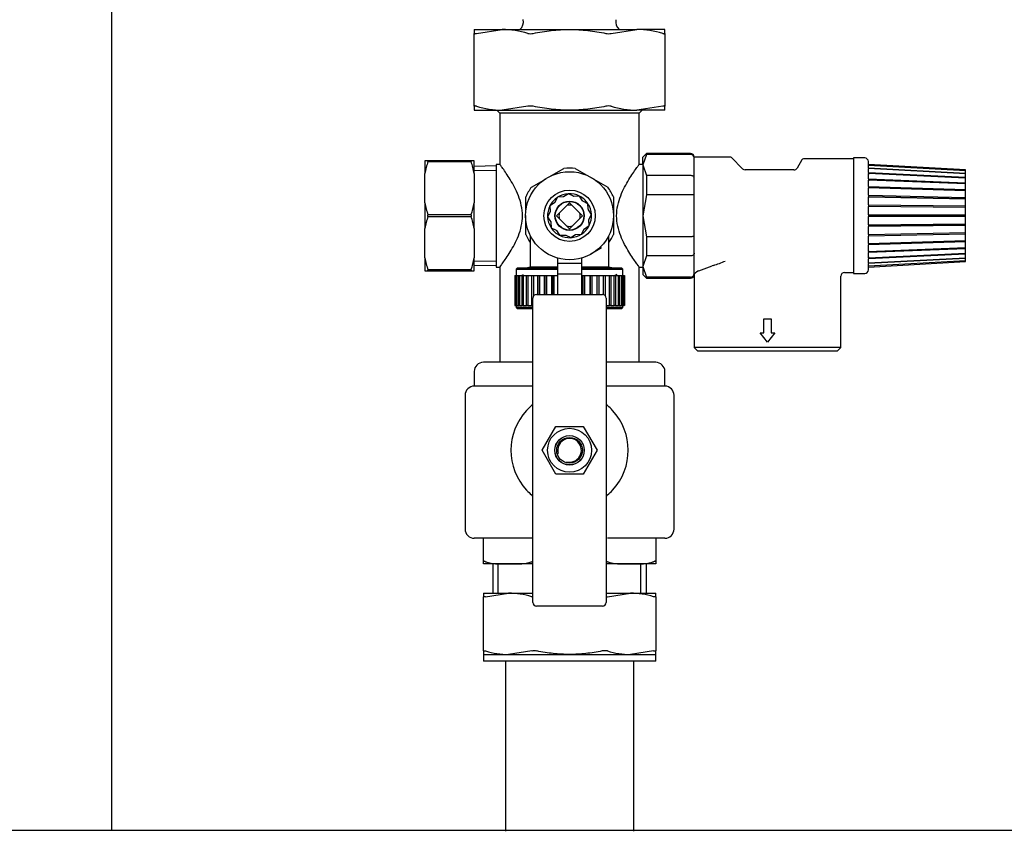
# Model space of a CAD drawing. Header units: millimetres. Extents: x -26820 to -12632, y -5851 to 1958.
# Tile 66 of 95: x -18859 to -18832, y 757 to 779. Entities that reach past the tile are written whole.
import ezdxf

# ---------------------------------------------------------------- set-up
doc = ezdxf.new("R2010")
doc.units = ezdxf.units.MM

# ---------------------------------------------------------------- blocks, each defined once
blk = doc.blocks.new('FRAME FRONT DN65 2X')
at = {"linetype": 'Continuous'}
blk.add_line((554, 825.81), (554, 413.05), dxfattribs=at)
blk = doc.blocks.new('2xF')
at = {"linetype": 'Continuous'}
for p, q in [((679.01, 631.6), (686.62, 631.6)), ((679.01, 631.6), (679.01, 630.54)), ((679.59, 630.54), (686.62, 631.6)), ((686.62, 631.6), (705.01, 631.6)), ((705.01, 631.6), (723.39, 631.6)), ((716.36, 630.54), (723.39, 631.6)), ((731.01, 631.6), (723.39, 631.6)), ((731.01, 630.54), (731.01, 631.6)), ((679.01, 610.66), (679.01, 630.54)), ((731.01, 630.54), (731.01, 610.66)), ((679.01, 610.66), (679.01, 609.6)), ((693.65, 610.66), (686.62, 609.6)), ((730.42, 610.66), (723.39, 609.6)), ((731.01, 609.6), (731.01, 610.66)), ((679.01, 609.6), (686.62, 609.6)), ((685.21, 609.6), (686.01, 608.8)), ((724.01, 608.8), (686.01, 608.8)), ((686.01, 608.8), (686.01, 594.65)), ((686.62, 609.6), (705.01, 609.6)), ((705.01, 609.6), (723.39, 609.6)), ((731.01, 609.6), (723.39, 609.6)), ((724.01, 608.8), (724.81, 609.6)), ((724.01, 594.65), (724.01, 608.8)), ((726.01, 597.8), (725.01, 596.8)), ((726.01, 597.53), (725.01, 594.65)), ((725.01, 594.65), (725.01, 596.8)), ((726.01, 597.53), (726.01, 597.8)), ((738.01, 597.8), (726.01, 597.8)), ((738.01, 597.53), (726.01, 597.53)), ((739.01, 596.57), (739.01, 596.8)), ((748.8, 596.8), (739.01, 596.8)), ((739.01, 594.65), (739.01, 596.57)), ((752.21, 593.59), (749.15, 596.65)), ((782.51, 596.55), (782.51, 565.05)), ((785.52, 596.55), (782.51, 596.55)), ((666.37, 595.8), (665.51, 595.8)), ((665.51, 595.8), (665.51, 592.31)), ((678.14, 595.8), (666.37, 595.8)), ((666.37, 595.59), (666.37, 595.8)), ((666.37, 595.59), (678.14, 595.59)), ((679.01, 595.8), (678.14, 595.8)), ((678.14, 595.8), (678.14, 595.59)), ((679.01, 592.31), (679.01, 595.8)), ((685.01, 594.38), (679.01, 594.27)), ((685.01, 594.8), (685.01, 566.8)), ((686.12, 594.8), (685.01, 594.8)), ((699.49, 591.41), (703.46, 593.71)), ((706.55, 593.71), (715.41, 588.59)), ((725.01, 594.8), (723.9, 594.8)), ((725.01, 594.65), (726.01, 591.78)), ((725.01, 594.65), (725.01, 580.8)), ((739.01, 591.01), (739.01, 594.65)), ((768.36, 596.05), (767.06, 593.8)), ((782.51, 596.3), (768.8, 596.3)), ((786.54, 594.79), (786.52, 595.57)), ((813.01, 593.3), (786.54, 594.79)), ((786.54, 594.57), (786.54, 594.79)), ((786.54, 594.57), (813.01, 593.1)), ((786.54, 594.57), (786.54, 594.48)), ((813.01, 593.01), (786.54, 594.48)), ((786.54, 593.82), (786.54, 594.48)), ((786.54, 593.82), (813.01, 592.43)), ((786.54, 593.82), (786.54, 593.64)), ((665.51, 584.28), (665.51, 592.31)), ((679.01, 592.31), (679.01, 584.28)), ((679.03, 593.11), (685.01, 593.21)), ((738.01, 591.78), (726.01, 591.78)), ((726.01, 591.78), (726.01, 586.54)), ((739.01, 586.37), (739.01, 591.01)), ((766.2, 593.3), (752.92, 593.3)), ((813.01, 592.26), (786.54, 593.64)), ((786.54, 592.57), (786.54, 593.64)), ((786.54, 592.57), (813.01, 591.32)), ((786.54, 592.57), (786.55, 592.02)), ((813.01, 591.06), (786.54, 592.31)), ((786.54, 590.86), (786.54, 592.31)), ((813.01, 593.1), (813.01, 593.3)), ((813.01, 593.01), (813.01, 593.1)), ((813.01, 592.43), (813.01, 593.01)), ((813.01, 592.26), (813.01, 592.43)), ((813.01, 591.32), (813.01, 592.26)), ((813.01, 591.06), (813.01, 591.32)), ((813.01, 589.8), (813.01, 591.06)), ((694.6, 588.59), (698.61, 590.9)), ((786.54, 590.86), (813.01, 589.8)), ((786.54, 590.86), (786.55, 590.34)), ((813.01, 589.47), (786.54, 590.53)), ((786.54, 588.77), (786.54, 590.53)), ((786.54, 588.77), (813.01, 587.93)), ((786.54, 588.77), (786.55, 588.3)), ((813.01, 587.55), (786.54, 588.38)), ((786.54, 586.37), (786.54, 588.38)), ((813.01, 589.47), (813.01, 589.8)), ((813.01, 587.93), (813.01, 589.47)), ((693.06, 582.45), (693.06, 585.92)), ((701.73, 585.82), (701.03, 584.46)), ((703.25, 585.91), (701.73, 585.82)), ((704.68, 586.79), (703.4, 585.95)), ((706.04, 586.1), (704.68, 586.79)), ((707.72, 586.15), (706.19, 586.07)), ((708.55, 584.87), (707.72, 586.15)), ((716.96, 585.92), (716.96, 581.36)), ((726.01, 586.54), (725.01, 580.8)), ((738.01, 586.54), (726.01, 586.54)), ((739.01, 580.8), (739.01, 586.37)), ((786.54, 586.37), (813.01, 585.8)), ((786.54, 586.37), (786.55, 585.96)), ((786.55, 585.96), (786.54, 585.94)), ((813.01, 585.37), (786.54, 585.94)), ((786.54, 583.76), (786.54, 585.94)), ((786.55, 585.96), (813.01, 585.39)), ((813.01, 587.55), (813.01, 587.93)), ((813.01, 585.8), (813.01, 587.55)), ((813.01, 585.39), (813.01, 585.8)), ((665.51, 584.28), (665.51, 577.31)), ((679.01, 577.31), (679.01, 584.28)), ((700.93, 584.34), (699.65, 583.51)), ((699.65, 583.51), (699.74, 581.98)), ((704.28, 583.61), (702.2, 581.53)), ((705.01, 584.33), (704.28, 583.61)), ((705.74, 583.61), (705.01, 584.33)), ((707.81, 581.53), (705.74, 583.61)), ((710.03, 584.08), (708.66, 584.77)), ((710.11, 582.55), (710.03, 584.08)), ((786.54, 583.76), (813.01, 583.46)), ((786.54, 583.76), (786.55, 583.43)), ((786.55, 583.43), (786.54, 583.3)), ((813.01, 583.01), (786.54, 583.3)), ((786.54, 581.03), (786.54, 583.3)), ((786.55, 583.43), (813.01, 583.14)), ((813.01, 585.37), (813.01, 585.39)), ((813.01, 583.46), (813.01, 585.37)), ((813.01, 583.14), (813.01, 583.46)), ((813.01, 583.01), (813.01, 583.14)), ((813.01, 581.03), (813.01, 583.01)), ((678.14, 581.01), (666.37, 581.01)), ((666.37, 580.59), (666.37, 581.01)), ((666.37, 580.59), (678.14, 580.59)), ((678.14, 581.01), (678.14, 580.59)), ((693.06, 575.68), (693.06, 580.87)), ((699.71, 581.83), (699.02, 580.47)), ((699.02, 580.47), (699.85, 579.19)), ((702.2, 581.53), (701.47, 580.8)), ((701.47, 580.8), (702.2, 580.07)), ((708.54, 580.8), (707.81, 581.53)), ((707.81, 580.07), (708.54, 580.8)), ((711, 581.13), (710.16, 582.41)), ((710.31, 579.76), (711, 581.13)), ((716.96, 580.53), (716.96, 575.68)), ((725.01, 580.8), (726.01, 575.05)), ((725.01, 580.8), (725.01, 566.94)), ((739.01, 575.23), (739.01, 580.8)), ((786.54, 581.03), (813.01, 581.03)), ((786.54, 581.03), (786.55, 580.8)), ((786.55, 580.8), (786.54, 580.57)), ((813.01, 580.57), (786.54, 580.57)), ((786.54, 578.3), (786.54, 580.57)), ((786.55, 580.8), (813.01, 580.8)), ((813.01, 580.8), (813.01, 581.03)), ((813.01, 580.57), (813.01, 580.8)), ((813.01, 578.59), (813.01, 580.57)), ((699.9, 579.04), (699.98, 577.52)), ((702.2, 580.07), (704.28, 577.99)), ((704.28, 577.99), (705.01, 577.26)), ((705.01, 577.26), (705.74, 577.99)), ((705.74, 577.99), (707.81, 580.07)), ((709.08, 577.25), (710.36, 578.09)), ((710.36, 578.09), (710.28, 579.62)), ((786.54, 578.3), (813.01, 578.59)), ((786.54, 578.3), (786.55, 578.17)), ((786.55, 578.17), (786.54, 577.84)), ((813.01, 578.13), (786.54, 577.84)), ((786.54, 575.66), (786.54, 577.84)), ((786.55, 578.17), (813.01, 578.46)), ((813.01, 578.46), (813.01, 578.59)), ((813.01, 578.13), (813.01, 578.46)), ((813.01, 576.23), (813.01, 578.13)), ((665.51, 569.28), (665.51, 577.31)), ((679.01, 577.31), (679.01, 569.28)), ((694.26, 575.25), (694.26, 566.8)), ((699.98, 577.52), (701.35, 576.83)), ((701.46, 576.73), (702.3, 575.45)), ((702.3, 575.45), (703.83, 575.53)), ((703.97, 575.5), (705.34, 574.81)), ((705.34, 574.81), (706.62, 575.64)), ((706.76, 575.69), (708.29, 575.78)), ((708.29, 575.78), (708.98, 577.14)), ((715.76, 566.8), (715.76, 575.25)), ((738.01, 575.05), (726.01, 575.05)), ((726.01, 575.05), (726.01, 569.81)), ((739.01, 570.59), (739.01, 575.23)), ((786.54, 575.66), (813.01, 576.23)), ((813.01, 575.8), (786.54, 575.23)), ((786.54, 575.66), (786.55, 575.63)), ((786.55, 575.63), (786.54, 575.23)), ((786.54, 573.22), (786.54, 575.23)), ((786.55, 575.63), (813.01, 576.21)), ((813.01, 576.21), (813.01, 576.23)), ((813.01, 575.8), (813.01, 576.21)), ((813.01, 574.05), (813.01, 575.8)), ((786.54, 573.22), (813.01, 574.05)), ((813.01, 573.66), (786.54, 572.83)), ((786.55, 573.3), (786.54, 572.83)), ((786.54, 571.07), (786.54, 572.83)), ((813.01, 573.66), (813.01, 574.05)), ((813.01, 572.13), (813.01, 573.66)), ((713.68, 572.01), (710.77, 570.33)), ((726.01, 569.81), (725.01, 566.94)), ((738.01, 569.81), (726.01, 569.81)), ((739.01, 566.94), (739.01, 570.59)), ((786.54, 571.07), (813.01, 572.13)), ((813.01, 571.8), (786.54, 570.74)), ((786.55, 571.25), (786.54, 570.74)), ((786.54, 569.29), (786.54, 570.74)), ((786.54, 569.29), (813.01, 570.54)), ((813.01, 570.28), (786.54, 569.03)), ((786.55, 569.58), (786.54, 569.03)), ((813.01, 571.8), (813.01, 572.13)), ((813.01, 570.54), (813.01, 571.8)), ((813.01, 570.28), (813.01, 570.54)), ((813.01, 569.34), (813.01, 570.28)), ((665.51, 569.28), (665.51, 565.8)), ((679.01, 565.8), (679.01, 569.28)), ((679.01, 567.33), (685.01, 567.22)), ((679.03, 568.49), (685.01, 568.38)), ((685.01, 566.8), (686.01, 566.8)), ((686.01, 566.8), (686.01, 540.8)), ((694.26, 566.8), (693.14, 566.5)), ((701.76, 566.8), (694.26, 566.8)), ((701.76, 569.25), (701.76, 567.8)), ((708.26, 567.8), (701.76, 567.8)), ((701.76, 567.8), (701.76, 564.85)), ((708.26, 569.25), (708.26, 567.8)), ((708.26, 567.8), (708.26, 564.85)), ((715.76, 566.8), (708.26, 566.8)), ((716.88, 566.5), (715.76, 566.8)), ((724.01, 540.8), (724.01, 566.8)), ((724.01, 566.8), (725.01, 566.8)), ((725.01, 566.94), (726.01, 564.07)), ((725.01, 566.94), (725.01, 564.8)), ((739.01, 565.02), (739.01, 566.94)), ((740.32, 565.8), (743.88, 567.1)), ((744.28, 567.24), (743.88, 567.1)), ((786.52, 566.03), (786.54, 566.8)), ((786.54, 567.96), (813.01, 569.34)), ((813.01, 569.16), (786.54, 567.78)), ((786.54, 567.96), (786.54, 569.03)), ((786.54, 567.12), (813.01, 568.59)), ((813.01, 568.5), (786.54, 567.03)), ((786.54, 566.8), (813.01, 568.3)), ((786.54, 567.96), (786.54, 567.78)), ((786.54, 567.12), (786.54, 567.78)), ((786.54, 567.12), (786.54, 567.03)), ((786.54, 566.8), (786.54, 567.03)), ((813.01, 569.16), (813.01, 569.34)), ((813.01, 568.59), (813.01, 569.16)), ((813.01, 568.5), (813.01, 568.59)), ((813.01, 568.3), (813.01, 568.5)), ((665.51, 565.8), (666.37, 565.8)), ((678.14, 566.01), (666.37, 566.01)), ((666.37, 565.8), (666.37, 566.01)), ((666.37, 565.8), (678.14, 565.8)), ((678.14, 566.01), (678.14, 565.8)), ((678.14, 565.8), (679.01, 565.8)), ((690.06, 564.5), (690.13, 564.5)), ((690.06, 564.5), (690.06, 556.3)), ((690.13, 556.3), (690.13, 564.5)), ((690.13, 564.5), (690.2, 564.5)), ((690.2, 564.5), (690.49, 564.5)), ((690.2, 564.5), (690.2, 556.3)), ((690.76, 566.5), (690.46, 566.2)), ((690.46, 566.2), (701.76, 566.2)), ((690.46, 566.2), (690.46, 564.5)), ((690.49, 556.3), (690.49, 564.5)), ((690.49, 564.5), (690.64, 564.5)), ((690.64, 564.5), (691.15, 564.5)), ((690.64, 564.5), (690.64, 556.3)), ((701.76, 566.5), (690.76, 566.5)), ((691.15, 556.3), (691.15, 564.5)), ((691.15, 564.5), (691.37, 564.5)), ((691.37, 564.5), (692.09, 564.5)), ((691.37, 564.5), (691.37, 556.3)), ((692.38, 564.71), (692.02, 564.52)), ((692.09, 556.3), (692.09, 564.5)), ((692.09, 564.5), (692.38, 564.5)), ((692.38, 564.5), (693.3, 564.5)), ((692.38, 564.5), (692.38, 556.3)), ((693.3, 556.3), (693.3, 564.5)), ((693.3, 564.5), (693.65, 564.5)), ((693.65, 564.5), (694.74, 564.5)), ((693.65, 564.5), (693.65, 556.3)), ((694.74, 556.3), (694.74, 564.5)), ((694.74, 564.5), (695.15, 564.5)), ((695.15, 564.5), (696.39, 564.5)), ((695.15, 564.5), (695.15, 558.81)), ((696.39, 559.3), (696.39, 564.5)), ((696.39, 564.5), (696.84, 564.5)), ((696.84, 564.5), (696.85, 564.5)), ((696.84, 559.3), (696.84, 564.5)), ((696.85, 564.5), (698.21, 564.5)), ((696.85, 564.5), (696.85, 559.3)), ((698.21, 559.3), (698.21, 564.5)), ((698.21, 564.5), (698.64, 564.5)), ((698.64, 564.5), (698.71, 564.5)), ((698.64, 559.3), (698.64, 564.5)), ((698.71, 564.5), (700.18, 564.5)), ((698.71, 564.5), (698.71, 559.3)), ((700.18, 559.3), (700.18, 564.5)), ((700.18, 564.5), (700.56, 564.5)), ((700.56, 564.5), (700.71, 564.5)), ((700.56, 559.3), (700.56, 564.5)), ((700.71, 564.5), (701.76, 564.5)), ((700.71, 564.5), (700.71, 559.3)), ((708.26, 564.85), (701.76, 564.85)), ((701.76, 564.85), (701.76, 559.3)), ((719.26, 566.5), (708.26, 566.5)), ((708.26, 566.2), (719.56, 566.2)), ((708.26, 564.85), (708.26, 559.3)), ((708.26, 564.5), (708.59, 564.5)), ((708.59, 559.3), (708.59, 564.5)), ((708.59, 564.5), (708.76, 564.5)), ((708.76, 564.5), (709.13, 564.5)), ((708.76, 559.3), (708.76, 564.5)), ((709.13, 564.5), (710.62, 564.5)), ((709.13, 564.5), (709.13, 559.3)), ((710.62, 559.3), (710.62, 564.5)), ((710.62, 564.5), (710.72, 564.5)), ((710.72, 564.5), (711.13, 564.5)), ((710.72, 559.3), (710.72, 564.5)), ((711.13, 564.5), (712.54, 564.5)), ((711.13, 564.5), (711.13, 559.3)), ((712.54, 559.3), (712.54, 564.5)), ((712.54, 564.5), (712.57, 564.5)), ((712.57, 564.5), (713.01, 564.5)), ((712.57, 559.3), (712.57, 564.5)), ((713.01, 564.5), (714.3, 564.5)), ((713.01, 564.5), (713.01, 559.3)), ((714.3, 559.26), (714.3, 564.5)), ((714.3, 564.5), (714.73, 564.5)), ((714.73, 564.5), (715.87, 564.5)), ((714.73, 564.5), (714.73, 558.99)), ((715.87, 556.3), (715.87, 564.5)), ((715.87, 564.5), (716.25, 564.5)), ((716.25, 564.5), (717.22, 564.5)), ((716.25, 564.5), (716.25, 556.3)), ((717.22, 556.3), (717.22, 564.5)), ((717.22, 564.5), (717.53, 564.5)), ((717.28, 564.5), (718, 564.87)), ((717.53, 564.5), (718.32, 564.5)), ((717.53, 564.5), (717.53, 556.3)), ((718.32, 556.3), (718.32, 564.5)), ((718.32, 564.5), (718.57, 564.5)), ((718.57, 564.5), (719.16, 564.5)), ((718.57, 564.5), (718.57, 556.3)), ((719.16, 556.3), (719.16, 564.5)), ((719.16, 564.5), (719.33, 564.5)), ((719.56, 566.2), (719.26, 566.5)), ((719.33, 564.5), (719.7, 564.5)), ((719.33, 564.5), (719.33, 556.3)), ((719.56, 564.5), (719.56, 566.2)), ((719.7, 556.3), (719.7, 564.5)), ((719.7, 564.5), (719.79, 564.5)), ((719.79, 564.5), (719.94, 564.5)), ((719.79, 564.5), (719.79, 556.3)), ((719.94, 556.3), (719.94, 564.5)), ((719.94, 564.5), (719.96, 564.5)), ((719.96, 564.5), (719.96, 556.3)), ((725.01, 564.8), (726.01, 563.8)), ((739.01, 564.8), (739.01, 565.02)), ((739.01, 564.8), (739.11, 564.93)), ((739.01, 564.8), (739.01, 544.8)), ((779.01, 544.8), (779.01, 564.3)), ((780.01, 565.3), (782.51, 565.3)), ((782.51, 565.05), (785.52, 565.05)), ((738.01, 564.07), (726.01, 564.07)), ((726.01, 564.07), (726.01, 563.8)), ((726.01, 563.8), (738.01, 563.8)), ((696.01, 559.3), (714.01, 559.3)), ((690.06, 556.3), (690.13, 556.3)), ((690.2, 556.3), (690.13, 556.3)), ((690.2, 556.3), (690.49, 556.3)), ((690.46, 556.3), (690.46, 555.8)), ((690.64, 556.3), (690.49, 556.3)), ((690.64, 556.3), (691.15, 556.3)), ((691.37, 556.3), (691.15, 556.3)), ((691.37, 556.3), (692.09, 556.3)), ((692.38, 556.3), (692.09, 556.3)), ((692.38, 556.3), (693.3, 556.3)), ((693.65, 556.3), (693.3, 556.3)), ((693.65, 556.3), (694.74, 556.3)), ((695.01, 556.3), (694.74, 556.3)), ((695.01, 475.3), (695.01, 558.3)), ((715.01, 558.3), (715.01, 475.3)), ((715.01, 556.3), (715.87, 556.3)), ((716.25, 556.3), (715.87, 556.3)), ((716.25, 556.3), (717.22, 556.3)), ((717.53, 556.3), (717.22, 556.3)), ((717.53, 556.3), (718.32, 556.3)), ((718.57, 556.3), (718.32, 556.3)), ((718.57, 556.3), (719.16, 556.3)), ((719.33, 556.3), (719.16, 556.3)), ((719.33, 556.3), (719.7, 556.3)), ((719.56, 555.8), (719.56, 556.3)), ((719.79, 556.3), (719.7, 556.3)), ((719.79, 556.3), (719.94, 556.3)), ((719.96, 556.3), (719.94, 556.3)), ((695.01, 555.8), (690.46, 555.8)), ((690.46, 555.8), (690.76, 555.5)), ((690.76, 555.5), (695.01, 555.5)), ((719.56, 555.8), (715.01, 555.8)), ((715.01, 555.5), (719.26, 555.5)), ((719.26, 555.5), (719.56, 555.8)), ((757.99, 552.67), (760.03, 552.67)), ((757.99, 548.84), (757.99, 552.67)), ((760.03, 552.67), (760.03, 548.84)), ((759.01, 546.3), (756.97, 548.84)), ((756.97, 548.84), (757.99, 548.84)), ((761.05, 548.84), (759.01, 546.3)), ((760.03, 548.84), (761.05, 548.84)), ((779.01, 544.8), (739.01, 544.8)), ((739.01, 544.8), (740.01, 543.8)), ((778.01, 543.8), (740.01, 543.8)), ((778.01, 543.8), (779.01, 544.8)), ((695.01, 540.8), (681.51, 540.8)), ((728.51, 540.8), (715.01, 540.8)), ((679.01, 538.3), (679.01, 534.3)), ((731.01, 534.3), (731.01, 538.3)), ((695.01, 534.3), (679.01, 534.3)), ((731.01, 534.3), (715.01, 534.3)), ((676.51, 531.8), (676.51, 495.3)), ((733.51, 495.3), (733.51, 531.8)), ((697.5, 516.8), (701.25, 523.3)), ((701.25, 523.3), (708.76, 523.3)), ((708.76, 523.3), (712.51, 516.8)), ((701.25, 510.3), (697.5, 516.8)), ((712.51, 516.8), (708.76, 510.3)), ((708.76, 510.3), (701.25, 510.3)), ((694.69, 492.8), (679.01, 492.8)), ((681.51, 486.4), (681.51, 492.8)), ((731.01, 492.8), (715.33, 492.8)), ((728.51, 492.8), (728.51, 486.4)), ((681.51, 485.8), (681.51, 486.4)), ((728.51, 486.4), (728.51, 485.8)), ((688.39, 485.8), (681.51, 485.8)), ((684.05, 485.8), (684.05, 477.8)), ((685.53, 477.8), (685.53, 485.8)), ((695.01, 485.8), (688.39, 485.8)), ((721.62, 485.8), (715.01, 485.8)), ((728.51, 485.8), (721.62, 485.8)), ((721.62, 485.8), (721.62, 485.8)), ((724.48, 477.8), (724.48, 485.8)), ((725.96, 477.8), (725.96, 485.8)), ((681.51, 477.8), (681.51, 476.86)), ((681.51, 477.8), (688.39, 477.8)), ((681.51, 462.04), (681.51, 476.86)), ((682.09, 476.86), (688.39, 477.8)), ((688.39, 477.8), (695.01, 477.8)), ((715.01, 477.8), (721.62, 477.8)), ((715.33, 476.86), (721.62, 477.8)), ((721.62, 477.8), (728.51, 477.8)), ((728.51, 476.86), (728.51, 477.8)), ((728.51, 476.86), (728.51, 462.04)), ((714.01, 474.3), (696.01, 474.3)), ((681.51, 462.04), (681.51, 461.1)), ((694.69, 462.04), (688.39, 461.1)), ((727.92, 462.04), (721.62, 461.1)), ((728.51, 461.1), (728.51, 462.04)), ((681.51, 461.1), (688.39, 461.1)), ((681.51, 461.1), (681.51, 459.3)), ((688.39, 461.1), (705.01, 461.1)), ((705.01, 461.1), (721.62, 461.1)), ((721.62, 461.1), (728.51, 461.1)), ((728.51, 459.3), (728.51, 461.1)), ((728.51, 459.3), (681.51, 459.3)), ((687.51, 459.3), (687.51, 412.85)), ((722.51, 412.85), (722.51, 459.3)), ((1074, 413.05), (36, 413.05))]:
    blk.add_line(p, q, dxfattribs=at)
for centre, radius in [((705.01, 580.8), 12), ((705.01, 580.8), 7), ((705.01, 580.8), 4), ((705.01, 580.8), 3.9), ((705.01, 516.8), 6), ((705.01, 516.8), 4.02), ((705.01, 516.8), 4), ((705.01, 516.8), 3.5)]:
    blk.add_circle(centre, radius, dxfattribs=at)
for centre, radius, start, end in [((689.43, 633.8), 3, 312.8334, 9.6501), ((720.59, 633.8), 3, 170.6861, 227.1666), ((686.49, 606.9), 24.7, 73.1515, 89.7005), ((723.26, 606.9), 24.7, 73.1515, 89.7005), ((694.36, 633.45), 3, 256.3598, 283.6402), ((715.66, 633.6), 3.14, 257.0043, 282.9957), ((686.75, 634.3), 24.7, 253.1515, 269.7005), ((694.36, 607.59), 3.14, 77.0043, 102.9957), ((715.66, 607.74), 3, 76.3598, 103.6402), ((723.52, 634.3), 24.7, 253.1515, 269.7005), ((738.01, 596.8), 1, 0, 90), ((738.03, 596.55), 0.978, 1.3408, 91.3309), ((748.8, 596.3), 0.5, 45, 90), ((785.52, 595.55), 1, 1, 90), ((692.96, 586.8), 28, 161.7175, 168.6531), ((651.56, 586.8), 28, 11.3469, 18.2825), ((705.01, 580.8), 13, 83.1861, 96.8139), ((766.2, 594.3), 1, 270, 330), ((768.8, 595.8), 0.5, 90, 150), ((752.92, 594.3), 1, 225, 270), ((705.01, 580.8), 13, 143.1861, 156.8139), ((705.01, 580.8), 13, 23.1861, 36.8139), ((705.01, 580.8), 6, 123.1576, 153.1576), ((705.01, 580.8), 6, 93.1576, 123.1576), ((705.01, 580.8), 5.4, 107.3645, 108.9508), ((705.01, 580.8), 6, 63.1576, 93.1576), ((705.01, 580.8), 5.4, 77.3645, 78.9508), ((705.01, 580.8), 6, 33.1576, 63.1576), ((692.96, 589.79), 28, 191.3469, 198.2825), ((651.56, 589.79), 28, 341.7175, 348.6531), ((705.01, 580.8), 6, 153.1576, 183.1576), ((705.01, 580.8), 5.4, 137.3645, 138.9508), ((705.01, 580.8), 2.9, 75.4503, 104.5497), ((705.01, 580.8), 5.4, 47.3645, 48.9508), ((705.01, 580.8), 6, 3.1576, 33.1576), ((692.96, 571.8), 28, 161.7175, 168.6531), ((651.56, 571.8), 28, 11.3469, 18.2825), ((705.01, 580.8), 6, 183.1576, 213.1576), ((705.01, 580.8), 5.4, 167.3645, 168.9508), ((705.01, 580.8), 2.9, 165.4503, 194.5497), ((705.01, 580.8), 2.9, 345.4503, 14.5497), ((705.01, 580.8), 5.4, 17.3645, 18.9508), ((705.01, 580.8), 6, 333.1576, 3.1576), ((705.01, 580.8), 5.4, 197.3645, 198.9508), ((705.01, 580.8), 2.9, 255.4503, 284.5497), ((705.01, 580.8), 6, 303.1576, 333.1576), ((705.01, 580.8), 5.4, 347.3645, 348.9508), ((705.01, 580.8), 13, 203.1861, 214.2161), ((705.01, 580.8), 6, 213.1576, 243.1576), ((705.01, 580.8), 5.4, 227.3645, 228.9508), ((705.01, 580.8), 6, 243.1576, 273.1576), ((705.01, 580.8), 5.4, 257.3645, 258.9508), ((705.01, 580.8), 6, 273.1576, 303.1576), ((705.01, 580.8), 5.4, 287.3645, 288.9508), ((705.01, 580.8), 5.4, 317.3645, 318.9508), ((705.01, 580.8), 13, 325.7839, 336.8139), ((692.96, 574.79), 28, 191.3469, 198.2825), ((651.56, 574.79), 28, 341.7175, 348.6531), ((731.96, 604.71), 39.45, 288.1999, 293.1655), ((738.03, 565.05), 0.978, 268.6691, 358.6592), ((738.01, 564.8), 1, 270, 0), ((741.38, 563.04), 2.95, 111.1611, 140.2592), ((780.01, 564.3), 1, 90, 180), ((785.52, 566.05), 1, 270, 359), ((696.01, 558.3), 1, 90, 180), ((714.01, 558.3), 1, 0, 90), ((681.51, 538.3), 2.5, 90, 180), ((728.51, 538.3), 2.5, 0, 90), ((679.01, 531.8), 2.5, 90, 180), ((731.01, 531.8), 2.5, 0, 90), ((694.01, 529.76), 1, 310.3202, 0), ((716.01, 529.76), 1, 180, 229.6798), ((705.01, 516.8), 16, 137.1666, 222.8334), ((705.01, 516.8), 16, 130.3202, 137.1666), ((705.01, 516.8), 16, 42.8334, 49.6798), ((705.01, 516.8), 16, 317.1666, 42.8334), ((705.01, 516.8), 3.23, 255, 195), ((705.01, 516.8), 16, 222.8334, 229.6798), ((705.01, 516.8), 16, 310.3202, 317.1666), ((694.01, 503.84), 1, 0, 49.6798), ((716.01, 503.84), 1, 130.3202, 180), ((679.01, 495.3), 2.5, 180, 270), ((731.01, 495.3), 2.5, 270, 0), ((695.39, 484.55), 1.98, 101.4237, 110.9197), ((714.62, 484.55), 1.98, 69.081, 78.5227), ((688.25, 455.35), 22.45, 73.3444, 89.6476), ((695.39, 479.95), 3.17, 257.107, 262.9323), ((714.62, 479.79), 3.02, 277.5817, 283.5328), ((721.49, 455.35), 22.45, 73.3444, 89.6476), ((696.01, 475.3), 1, 180, 270), ((714.01, 475.3), 1, 270, 0), ((688.53, 483.55), 22.45, 253.3444, 269.6476), ((695.39, 459.1), 3.02, 76.4672, 103.5328), ((714.62, 458.95), 3.17, 77.107, 102.893), ((721.76, 483.55), 22.45, 253.3444, 269.6476)]:
    blk.add_arc(centre, radius, start, end, dxfattribs=at)
for points, knots in [([(695.07, 630.54), (695.89, 630.71), (696.71, 630.86), (698.37, 631.12), (699.2, 631.24), (701.69, 631.51), (703.35, 631.6), (705.01, 631.6)], [0, 0, 0, 0, 0.25, 0.25, 0.5, 0.5, 1, 1, 1, 1]), ([(705.01, 631.6), (706.67, 631.6), (708.33, 631.51), (710.83, 631.23), (711.66, 631.12), (713.31, 630.86), (714.13, 630.71), (714.95, 630.54)], [0, 0, 0, 0, 0.5, 0.5, 0.75, 0.75, 1, 1, 1, 1]), ([(679.01, 630.54), (679.01, 630.51), (679.02, 630.49), (679.07, 630.46), (679.11, 630.46), (679.26, 630.46), (679.41, 630.49), (679.59, 630.54)], [0, 0, 0, 0, 0.25, 0.25, 0.5, 0.5, 1, 1, 1, 1]), ([(730.42, 630.54), (730.51, 630.51), (730.6, 630.49), (730.74, 630.46), (730.8, 630.46), (730.95, 630.46), (731.01, 630.49), (731.01, 630.54)], [0, 0, 0, 0, 0.25, 0.25, 0.5, 0.5, 1, 1, 1, 1]), ([(679.59, 610.66), (679.5, 610.69), (679.42, 610.71), (679.27, 610.73), (679.21, 610.74), (679.06, 610.74), (679.01, 610.71), (679.01, 610.66)], [0, 0, 0, 0, 0.25, 0.25, 0.5, 0.5, 1, 1, 1, 1]), ([(705.01, 609.6), (703.35, 609.6), (701.69, 609.69), (699.2, 609.96), (698.37, 610.07), (696.71, 610.34), (695.89, 610.49), (695.07, 610.66)], [0, 0, 0, 0, 0.5, 0.5, 0.75, 0.75, 1, 1, 1, 1]), ([(714.95, 610.66), (714.13, 610.49), (713.31, 610.34), (711.66, 610.08), (710.83, 609.96), (708.33, 609.69), (706.67, 609.6), (705.01, 609.6)], [0, 0, 0, 0, 0.25, 0.25, 0.5, 0.5, 1, 1, 1, 1]), ([(731.01, 610.66), (731.01, 610.69), (730.99, 610.71), (730.94, 610.73), (730.9, 610.74), (730.75, 610.74), (730.61, 610.71), (730.42, 610.66)], [0, 0, 0, 0, 0.25, 0.25, 0.5, 0.5, 1, 1, 1, 1]), ([(686.01, 566.8), (686.01, 566.8), (686.08, 566.9), (686.36, 567.28), (686.57, 567.57), (687.34, 568.66), (688.06, 569.7), (689.58, 572.2), (690.39, 573.66), (691.37, 576.15), (691.65, 577.04), (692.05, 578.87), (692.16, 579.84), (692.16, 581.75), (692.05, 582.71), (691.65, 584.55), (691.37, 585.43), (690.4, 587.93), (689.59, 589.38), (688.06, 591.9), (687.36, 592.92), (686.57, 594.02), (686.37, 594.31), (686.08, 594.69), (686.01, 594.8), (686.01, 594.8), (686.01, 594.8), (686.01, 594.8)], [0, 0, 0, 0, 0.03125, 0.03125, 0.0625, 0.0625, 0.125, 0.125, 0.1875, 0.1875, 0.21875, 0.21875, 0.25, 0.25, 0.28125, 0.28125, 0.3125, 0.3125, 0.375, 0.375, 0.4375, 0.4375, 0.46875, 0.46875, 0.5, 0.5, 0.5002649, 0.5002649, 0.5002649, 0.5002649]), ([(724.01, 566.8), (724.01, 566.8), (723.93, 566.9), (723.65, 567.28), (723.44, 567.57), (722.67, 568.66), (721.95, 569.7), (720.43, 572.2), (719.62, 573.66), (718.65, 576.15), (718.36, 577.04), (717.97, 578.87), (717.85, 579.84), (717.85, 581.75), (717.96, 582.71), (718.36, 584.55), (718.64, 585.43), (719.62, 587.93), (720.42, 589.38), (721.95, 591.9), (722.66, 592.92), (723.44, 594.02), (723.65, 594.31), (723.93, 594.69), (724.01, 594.8), (724.01, 594.8), (724.01, 594.8), (724.01, 594.8)], [0, 0, 0, 0, 0.03125, 0.03125, 0.0625, 0.0625, 0.125, 0.125, 0.1875, 0.1875, 0.21875, 0.21875, 0.25, 0.25, 0.28125, 0.28125, 0.3125, 0.3125, 0.375, 0.375, 0.4375, 0.4375, 0.46875, 0.46875, 0.5, 0.5, 0.5002649, 0.5002649, 0.5002649, 0.5002649]), ([(739.01, 591.01), (739.01, 591.11), (738.98, 591.21), (738.88, 591.39), (738.81, 591.48), (738.62, 591.62), (738.51, 591.68), (738.27, 591.76), (738.14, 591.78), (738.01, 591.78)], [0, 0, 0, 0, 0.25, 0.25, 0.5, 0.5, 0.75, 0.75, 1, 1, 1, 1]), ([(739.01, 586.37), (739.01, 586.39), (738.98, 586.41), (738.88, 586.46), (738.81, 586.48), (738.62, 586.51), (738.51, 586.52), (738.27, 586.54), (738.14, 586.54), (738.01, 586.54)], [0, 0, 0, 0, 0.25, 0.25, 0.5, 0.5, 0.75, 0.75, 1, 1, 1, 1]), ([(739.01, 575.23), (739.01, 575.21), (738.98, 575.18), (738.88, 575.14), (738.81, 575.12), (738.62, 575.09), (738.51, 575.08), (738.27, 575.06), (738.14, 575.05), (738.01, 575.05)], [0, 0, 0, 0, 0.25, 0.25, 0.5, 0.5, 0.75, 0.75, 1, 1, 1, 1]), ([(739.01, 570.59), (739.01, 570.49), (738.98, 570.39), (738.88, 570.2), (738.81, 570.12), (738.62, 569.97), (738.51, 569.91), (738.27, 569.84), (738.14, 569.81), (738.01, 569.81)], [0, 0, 0, 0, 0.25, 0.25, 0.5, 0.5, 0.75, 0.75, 1, 1, 1, 1]), ([(682.09, 486.4), (682, 486.44), (681.92, 486.48), (681.77, 486.52), (681.71, 486.53), (681.61, 486.53), (681.57, 486.52), (681.52, 486.48), (681.51, 486.44), (681.51, 486.4)], [0, 0, 0, 0, 0.25, 0.25, 0.5, 0.5, 0.75, 0.75, 1, 1, 1, 1]), ([(682.09, 486.4), (682.34, 486.29), (682.6, 486.21), (683.12, 486.08), (683.38, 486.02), (684.17, 485.9), (684.7, 485.86), (685.75, 485.81), (686.28, 485.8), (687.34, 485.8), (687.86, 485.8), (688.39, 485.8)], [0, 0, 0, 0, 0.125, 0.125, 0.25, 0.25, 0.5, 0.5, 0.75, 0.75, 1, 1, 1, 1]), ([(688.39, 485.8), (688.92, 485.8), (689.45, 485.8), (690.5, 485.8), (691.03, 485.81), (692.09, 485.86), (692.62, 485.9), (693.4, 486.02), (693.66, 486.08), (694.18, 486.21), (694.43, 486.29), (694.69, 486.4)], [0, 0, 0, 0, 0.25, 0.25, 0.5, 0.5, 0.75, 0.75, 0.875, 0.875, 1, 1, 1, 1]), ([(715.33, 486.4), (715.58, 486.29), (715.84, 486.21), (716.35, 486.08), (716.62, 486.02), (717.41, 485.9), (717.93, 485.86), (718.99, 485.81), (719.51, 485.8), (720.57, 485.8), (721.1, 485.8), (721.62, 485.8)], [0, 0, 0, 0, 0.125, 0.125, 0.25, 0.25, 0.5, 0.5, 0.75, 0.75, 1, 1, 1, 1]), ([(721.62, 485.8), (722.15, 485.8), (722.68, 485.8), (723.74, 485.8), (724.27, 485.81), (725.32, 485.86), (725.85, 485.9), (726.64, 486.02), (726.9, 486.08), (727.41, 486.21), (727.67, 486.29), (727.92, 486.4)], [0, 0, 0, 0, 0.25, 0.25, 0.5, 0.5, 0.75, 0.75, 0.875, 0.875, 1, 1, 1, 1]), ([(728.51, 486.4), (728.51, 486.44), (728.49, 486.48), (728.44, 486.52), (728.41, 486.53), (728.3, 486.53), (728.24, 486.52), (728.09, 486.48), (728.01, 486.44), (727.92, 486.4)], [0, 0, 0, 0, 0.25, 0.25, 0.5, 0.5, 0.75, 0.75, 1, 1, 1, 1]), ([(682.09, 476.86), (682, 476.83), (681.92, 476.81), (681.77, 476.78), (681.71, 476.78), (681.56, 476.78), (681.51, 476.8), (681.51, 476.86)], [0, 0, 0, 0, 0.25, 0.25, 0.5, 0.5, 1, 1, 1, 1]), ([(728.51, 476.86), (728.51, 476.83), (728.49, 476.81), (728.44, 476.78), (728.4, 476.78), (728.25, 476.78), (728.11, 476.8), (727.92, 476.86)], [0, 0, 0, 0, 0.25, 0.25, 0.5, 0.5, 1, 1, 1, 1]), ([(681.51, 462.04), (681.51, 462.07), (681.52, 462.09), (681.57, 462.11), (681.61, 462.12), (681.76, 462.12), (681.91, 462.09), (682.09, 462.04)], [0, 0, 0, 0, 0.25, 0.25, 0.5, 0.5, 1, 1, 1, 1]), ([(705.01, 461.1), (703.52, 461.1), (702.03, 461.18), (699.06, 461.5), (697.57, 461.74), (696.1, 462.04)], [0, 0, 0, 0, 0.5, 0.5, 1, 1, 1, 1]), ([(713.91, 462.04), (713.18, 461.89), (712.44, 461.76), (710.96, 461.52), (710.21, 461.42), (707.98, 461.18), (706.49, 461.1), (705.01, 461.1)], [0, 0, 0, 0, 0.25, 0.25, 0.5, 0.5, 1, 1, 1, 1]), ([(727.92, 462.04), (728.01, 462.07), (728.1, 462.09), (728.24, 462.11), (728.3, 462.12), (728.45, 462.12), (728.51, 462.09), (728.51, 462.04)], [0, 0, 0, 0, 0.25, 0.25, 0.5, 0.5, 1, 1, 1, 1])]:
    blk.add_open_spline(points, degree=3, knots=knots, dxfattribs=at)
blk.add_blockref('FRAME FRONT DN65 2X', (26, 0))

msp = doc.modelspace()

# ---------------------------------------------------------------- block references
at = {"xscale": 0.1, "yscale": 0.1, "zscale": 0.1}
msp.add_blockref('2xF', (-18914.079, 715.299), dxfattribs=at)

doc.saveas('drawing.dxf')
